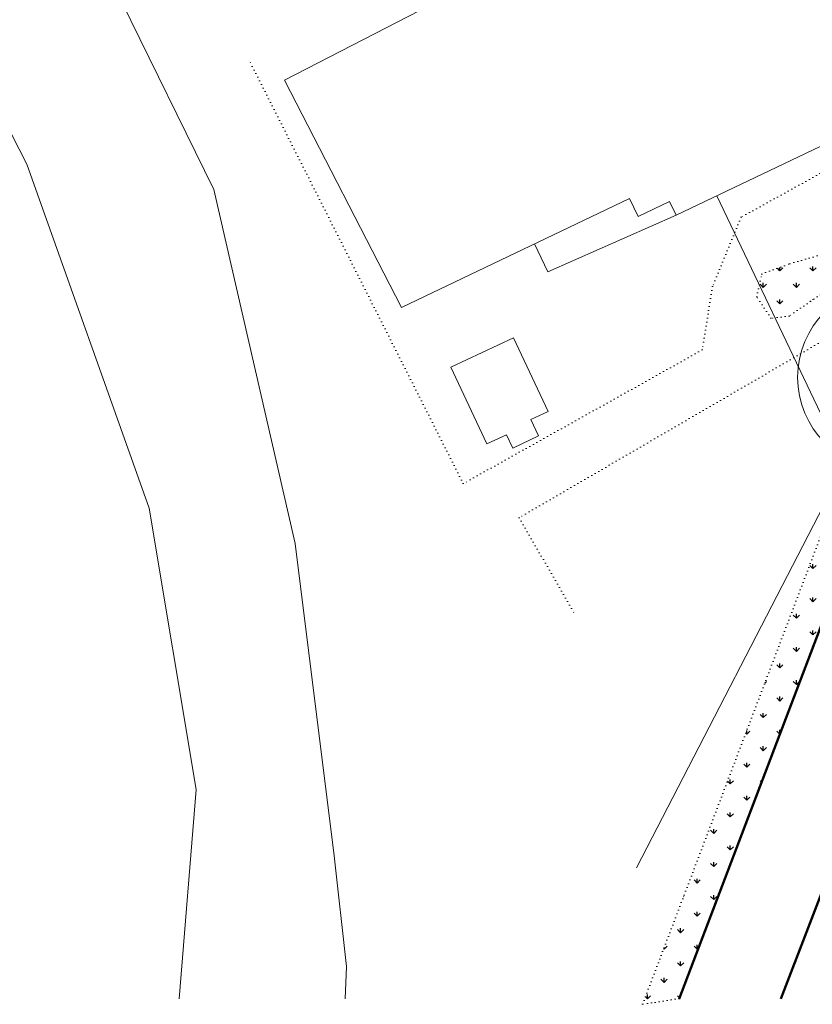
# Model space of a CAD drawing. Header units: millimetres. Extents: x 574189 to 1148315, y -389678 to 333486.
# Tile 8 of 35: x 705914 to 791993, y -383146 to -276275. Entities that reach past the tile are written whole.
import ezdxf

# ---------------------------------------------------------------- set-up
doc = ezdxf.new("R2010")
doc.units = ezdxf.units.MM
doc.linetypes.add('DOT2', pattern=[0.875, 0.125, -0.75])
for name, color, linetype, lineweight in [('hranice stavajici', 3, 'DOT2', 15), ('IN_C_TENKA', 7, 'Continuous', 18), ('OstElektroNNnadz', 232, '_EL_VEDENI_NN_NADZ', 13)]:
    doc.layers.add(name, color=color, linetype=linetype, lineweight=lineweight)
doc.layers.add('IN_SRAFY PUVODNI TEREN', color=8, linetype='Continuous')
doc.layers.add('OPLOCENÍ', color=240, linetype='212R')
doc.linetypes.add('212R', pattern='A,10,[119,stn.shx,S=0.05,R=0,X=0,Y=0],0.0001', length=10.0001)
doc.linetypes.add('_EL_VEDENI_NN_NADZ', pattern='A,10,-15,[109,cadkon.shx,S=5,R=0,X=0,Y=0],-50,10,-10', length=95)
doc.linetypes.add('EL_VEDENI_VN_PODZ', pattern='A,35,-15,[110,cadkon.shx,S=5,R=0,X=0,Y=0],-50', length=100)
doc.linetypes.add('HRANICE1', pattern='A,6.35,-2.54,[133,ltypeshp.shx,S=2.54,R=0,X=-2.54,Y=0],-2.54,25.4', length=36.83)

msp = doc.modelspace()

# ---------------------------------------------------------------- hatches: boundary and pattern name
at = {"layer": 'IN_SRAFY PUVODNI TEREN'}
h = msp.add_hatch(dxfattribs=at)
h.set_pattern_fill('GRASS', color=256, scale=100)
h.paths.add_polyline_path([(857878, -280957.8), (838027.6, -287369.5), (827413.9, -291937.5), (808998, -305798.8), (799028.6, -326090.3), (777538.9, -382535.6), (773561.5, -383145.7), (795815.5, -324693), (806225.3, -303505.1), (825954.6, -289432.5), (836795.1, -284089.5), (858583.7, -277051.9)])
h = msp.add_hatch(dxfattribs=at)
h.set_pattern_fill('GRASS', color=256, scale=100)
h.paths.add_polyline_path([(793232, -301716.7), (789563, -302756.4), (786512.8, -303882.9), (785959.4, -306346.3), (786790.5, -307612.5), (789199.6, -304806.6)])
h.paths.add_polyline_path([(807605.3, -295644.6), (812746.2, -292328.8), (812685.2, -291112.4), (809966.1, -292594.6), (801831.5, -297114, -0.22732839), (802041.6, -297491.2), (802041.6, -298360.6, -0.87642233), (801044.7, -298351.7), (801044.7, -297551.1), (793875, -301534.5), (793232, -301716.7), (789199.6, -304806.6), (786790.5, -307612.5), (787493.7, -308684), (789476.2, -308448.2), (792085.6, -305641.8)])
h.paths.add_polyline_path([(807408.7, -296261.8), (807605.3, -295644.6), (792085.6, -305641.8), (789476.2, -308448.2)], flags=17)
h.paths.add_polyline_path([(819447.6, -289480.4), (818419.5, -287986.6), (812685.2, -291112.4), (812746.2, -292328.8), (807605.3, -295644.6), (807408.7, -296261.8), (810983, -293832.8)])
h.paths.add_polyline_path([(823277.6, -287511), (819429.3, -279093.8), (818948.3, -279327.8), (822009.9, -286029.5), (818419.5, -287986.6), (819447.6, -289480.4)])

# ---------------------------------------------------------------- linework, layer by layer
at = {"layer": 'hranice stavajici', "color": 3, "linetype": 'DOT2', "lineweight": 20, "ltscale": 500}
for points in [[(816805.1, -273354.1), (823277.6, -287511), (810983, -293832.8), (789476.2, -308448.2), (787493.7, -308684), (785959.4, -306346.3), (786512.8, -303882.9), (789563, -302756.4), (793875, -301534.5), (809966.1, -292594.6)], [(805840.2, -285783.8), (784248.8, -297723.1), (781160.5, -305233.2), (780028.1, -312126), (754085.9, -326631.8), (730923.2, -280851.1)], [(806225.3, -303505.1), (760159.7, -330335.4), (766136.3, -340698.3)]]:
    msp.add_lwpolyline(points, dxfattribs=at)
msp.add_lwpolyline([(857878, -280957.8), (838027.6, -287369.5), (827413.9, -291937.5), (808998, -305798.8), (799028.6, -326090.3), (777538.9, -382535.6), (773561.5, -383145.7), (795815.5, -324693), (806225.3, -303505.1), (825954.6, -289432.5), (836795.1, -284089.5), (858583.7, -277051.9)], close=True, dxfattribs=at)
at = {"layer": 'IN_C_TENKA'}
for p, q in [((749361.3, -275259.5), (734674.4, -282842.5)), ((734674.4, -282842.5), (747364.3, -307511.6)), ((777200, -297489.5), (804916.6, -284259.1)), ((747364.3, -307511.6), (772128.8, -295687.5)), ((772128.8, -295687.5), (773062.8, -297643.5)), ((773062.8, -297643.5), (776491.8, -296006.3)), ((776491.8, -296006.3), (777200, -297489.5)), ((777200, -297489.5), (763270.9, -303651.9)), ((763270.9, -303651.9), (761818.7, -300610.2)), ((752730.4, -314004), (759538.1, -310797.9)), ((759538.1, -310797.9), (763302.9, -318791.8)), ((756649.9, -322326.3), (752730.4, -314004)), ((763302.9, -318791.8), (761418.3, -319679.3)), ((761418.3, -319679.3), (762257.1, -321460.3)), ((758792.1, -321317.4), (756649.9, -322326.3)), ((759476.2, -322770), (758792.1, -321317.4)), ((762257.1, -321460.3), (759476.2, -322770))]:
    msp.add_line(p, q, dxfattribs=at)
at = {"layer": 'IN_C_TENKA', "color": 152}
for points in [[(1057348.4, -159211.9), (1046760.5, -159596.6), (1014519.8, -158064.3), (982419.6, -155123.7), (966102, -152717.8), (946039.4, -148173.2), (932493, -146255.1), (917437.6, -145308.2), (899750.1, -147096.9), (883957.7, -149832.4), (859144.3, -155664.1), (827917.3, -172146.5), (799932.1, -186917.8), (758273.7, -208906.2), (745936.9, -216981.1), (734921.7, -226156.7), (710468.3, -246526.2), (709639.9, -250345.4), (716976.2, -274314.3), (727014.2, -294717.1), (735840.2, -333141.9), (740053.4, -367018.3), (741413.2, -379058.5), (741254.4, -382535.6)], [(723240.7, -382535.6), (725070, -359815.4), (719977.4, -329279.7), (706680, -291958.3), (694231.4, -267642.8), (692335, -253802.9), (685736, -251509.1), (669381.9, -254089.6), (659496.7, -256113)]]:
    msp.add_lwpolyline(points, dxfattribs=at)
at = {"layer": 'IN_C_TENKA', "color": 8, "lineweight": 50}
for points in [[(777538.9, -382535.6), (799028.6, -326090.3), (808998, -305798.8), (827413.9, -291937.5), (838027.6, -287369.5), (883731.3, -272607.3), (923386.3, -261042.6), (926823.2, -259783.2), (933978.8, -256444.4), (957973.3, -244504), (989220.8, -228340.5), (1004036.8, -220063.3), (1015029.8, -216950.6), (1027459.6, -214991.3), (1057348.4, -216391.8)], [(788589.2, -382535.6), (814909.6, -314137.2), (834225.5, -299959.1), (865358.3, -288400.4), (877777.1, -284084.2), (933200.1, -265776), (963964, -250976.3), (1007364.1, -228554.2), (1020204.9, -225475.6), (1040562.2, -225570.9), (1057348.4, -226795)]]:
    msp.add_lwpolyline(points, dxfattribs=at)
at = {"layer": 'OPLOCENÍ', "linetype": 'HRANICE1', "lineweight": 20, "ltscale": 100}
msp.add_circle((800393.8, -315092.7), 10000, dxfattribs=at)
at = {"layer": 'OstElektroNNnadz', "linetype": 'EL_VEDENI_VN_PODZ', "ltscale": 100}
msp.add_line((793681, -320646.9), (781619.9, -295379.7), dxfattribs=at)
at = {"layer": 'OstElektroNNnadz', "ltscale": 100}
msp.add_line((802093.1, -311804.2), (772890.1, -368318.1), dxfattribs=at)

doc.saveas('drawing.dxf')
